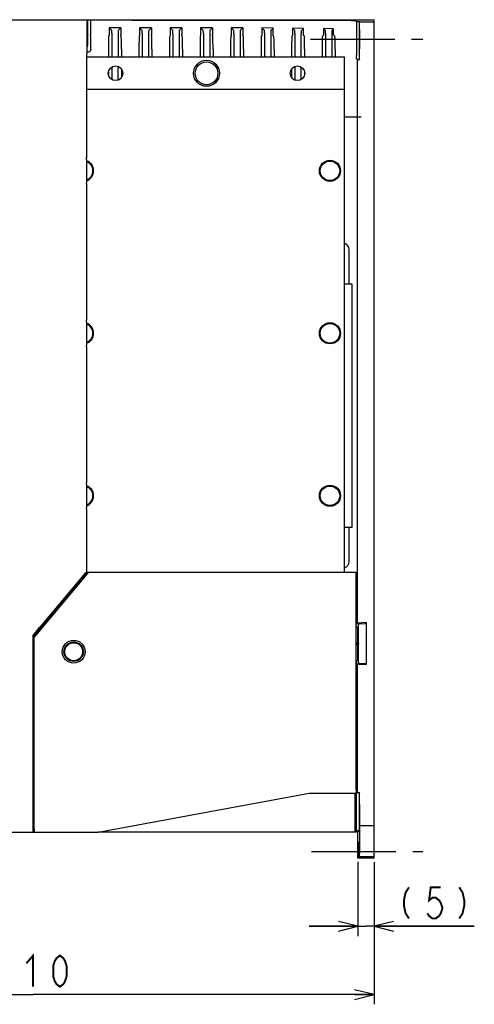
# Model space of a CAD drawing. Extents: x 100 to 1223, y 94 to 846.
# Tile 35 of 39: x 1061 to 1201, y 352 to 655. Entities that reach past the tile are written whole.
import ezdxf

# ---------------------------------------------------------------- set-up
doc = ezdxf.new("R2010")
doc.units = 0
doc.header["$LTSCALE"] = 69.3
doc.linetypes.add('CENTER', pattern=[0.6, 0.375, -0.075, 0.075, -0.075])
doc.layers.get('0').update_dxf_attribs({"linetype": 'CONTINUOUS'})
for name, color, linetype in [('ALL_AXIS', 7, 'CONTINUOUS'), ('ALL_DIM', 7, 'CONTINUOUS'), ('ALL_FEATURES', 7, 'CONTINUOUS')]:
    doc.layers.add(name, color=color, linetype=linetype)
doc.dimstyles.get("Standard").update_dxf_attribs({"dimtxt": 2.5, "dimasz": 2.5, "dimexe": 1.25, "dimexo": 0.625, "dimtad": 1, "dimcen": 2.5, "dimazin": 3, "dimtfac": 1, "dimtmove": 0, "dimatfit": 3})

# ---------------------------------------------------------------- blocks, each defined once
blk = doc.blocks.new('_OPEN')
at = {"color": 0, "linetype": 'BYBLOCK'}
for p, q in [((0, 0), (-1, 0.25)), ((-1, -0.25), (0, 0)), ((-1, 0), (0, 0))]:
    blk.add_line(p, q, dxfattribs=at)
blk = doc.blocks.new('*D8')
at = {"layer": 'ALL_DIM', "color": 2, "linetype": 'CONTINUOUS'}
for p, q in [((960, 395.76), (960, 352)), ((1170, 395.44), (1170, 352)), ((960, 355), (1065, 355)), ((1170, 355), (1065, 355))]:
    blk.add_line(p, q, dxfattribs=at)
at = {"layer": 'ALL_DIM', "color": 2, "linetype": 'CONTINUOUS', "xscale": 6, "yscale": 6, "zscale": 6, "rotation": 180}
blk.add_blockref('_OPEN', (960, 355), dxfattribs=at)
at = {"layer": 'ALL_DIM', "color": 2, "linetype": 'CONTINUOUS', "xscale": 6, "yscale": 6, "zscale": 6}
blk.add_blockref('_OPEN', (1170, 355), dxfattribs=at)
blk = doc.blocks.new('*D10')
at = {"layer": 'ALL_DIM', "color": 2, "linetype": 'CONTINUOUS'}
for p, q in [((1165, 395.87), (1165, 373)), ((1170, 395.77), (1170, 373)), ((1165, 376), (1150, 376)), ((1150, 376), (1167.5, 376)), ((1200.85, 376), (1167.5, 376)), ((1170, 376), (1200.85, 376))]:
    blk.add_line(p, q, dxfattribs=at)
at = {"layer": 'ALL_DIM', "color": 2, "linetype": 'CONTINUOUS', "xscale": 6, "yscale": 6, "zscale": 6}
blk.add_blockref('_OPEN', (1165, 376), dxfattribs=at)
at = {"layer": 'ALL_DIM', "color": 2, "linetype": 'CONTINUOUS', "xscale": 6, "yscale": 6, "zscale": 6, "rotation": 180}
blk.add_blockref('_OPEN', (1170, 376), dxfattribs=at)

msp = doc.modelspace()

# ---------------------------------------------------------------- linework, layer by layer
at = {"layer": 'ALL_AXIS', "color": 7, "linetype": 'CENTER'}
for p, q in [((1150.367, 649), (1185, 649)), ((1150.688, 399), (1185, 399))]:
    msp.add_line(p, q, dxfattribs=at)
at = {"layer": 'ALL_AXIS', "color": 7, "linetype": 'CONTINUOUS'}
for p, q in [((1065.3, 405.3), (1065, 405.3)), ((1065.3, 406), (1065.3, 405)), ((1065.3, 405), (1085, 405))]:
    msp.add_line(p, q, dxfattribs=at)
for centre, radius in [((1118.4, 638.5), 4), ((1090.4, 638.5), 2.25), ((1118.4, 638.5), 3.5), ((1146.4, 638.5), 2.25), ((1156.4, 608.5), 3.25), ((1156.4, 608.5), 3), ((1156.4, 558.5), 3.25), ((1156.4, 558.5), 3), ((1156.4, 508.5), 3.25), ((1156.4, 508.5), 3), ((1077.5, 460.5), 3), ((1077.5, 460.5), 2.75)]:
    msp.add_circle(centre, radius, dxfattribs=at)
for centre, radius, start, end in [((1080.4, 608.5), 3.25, 288.91008, 71.08992), ((1080.4, 608.5), 3, 290.5637, 69.4363), ((1080.4, 558.5), 3.25, 288.91008, 71.08992), ((1080.4, 558.5), 3, 290.5637, 69.4363), ((1080.4, 508.5), 3.25, 288.91008, 71.08992), ((1080.4, 508.5), 3, 290.5637, 69.4363)]:
    msp.add_arc(centre, radius, start, end, dxfattribs=at)
at = {"layer": 'ALL_DIM', "color": 2, "linetype": 'CONTINUOUS', "const_width": 0.6}
for points in [[(1180.727, 388), (1179.695, 386.4), (1179.179, 384), (1179.179, 382.4), (1179.695, 380), (1180.727, 378.4)], [(1190.531, 388), (1187.435, 388), (1186.919, 384), (1187.951, 384.8), (1188.983, 384.8), (1190.015, 384), (1190.531, 383.2), (1191.047, 381.6), (1190.531, 380), (1190.015, 379.2), (1188.983, 378.4), (1187.951, 378.4), (1186.919, 379.2), (1186.403, 380)], [(1196.207, 388), (1197.239, 386.4), (1197.755, 384), (1197.755, 382.4), (1197.239, 380), (1196.207, 378.4)], [(1062.936, 364.6), (1065, 367), (1065, 357.4)], [(1073.256, 357.4), (1072.224, 358.2), (1071.708, 359), (1071.192, 360.6), (1071.192, 363.8), (1071.708, 365.4), (1072.224, 366.2), (1073.256, 367), (1074.288, 366.2), (1074.804, 365.4), (1075.32, 363.8), (1075.32, 360.6), (1074.804, 359), (1074.288, 358.2), (1073.256, 357.4)]]:
    msp.add_lwpolyline(points, dxfattribs=at)
at = {"layer": 'ALL_FEATURES', "color": 7, "linetype": 'CONTINUOUS'}
for p, q in [((961, 655), (1170, 655)), ((1081.779, 655), (1081.779, 647.021)), ((1082.625, 655), (1082.626, 650.363)), ((1095.5, 654.887), (1095.5, 655)), ((1133.159, 654.885), (1162.937, 654.712)), ((1164.545, 654.459), (1163.827, 654.698)), ((1170, 397), (1170, 655)), ((1092.025, 652.5), (1088.375, 652.5)), ((1089.204, 651.671), (1088.375, 652.5)), ((1091.196, 651.671), (1092.025, 652.5)), ((1092.025, 652.5), (1092.026, 650.363)), ((1101.425, 652.5), (1097.775, 652.5)), ((1098.604, 651.671), (1097.775, 652.5)), ((1100.596, 651.671), (1101.425, 652.5)), ((1101.425, 652.5), (1101.426, 650.363)), ((1110.825, 652.5), (1107.175, 652.5)), ((1108.004, 651.671), (1107.175, 652.5)), ((1109.996, 651.671), (1110.825, 652.5)), ((1110.825, 652.5), (1110.826, 650.363)), ((1120.225, 652.5), (1116.575, 652.5)), ((1117.404, 651.671), (1116.575, 652.5)), ((1119.396, 651.671), (1120.225, 652.5)), ((1120.225, 652.5), (1120.226, 650.363)), ((1129.625, 652.5), (1125.975, 652.5)), ((1126.804, 651.671), (1125.975, 652.5)), ((1128.796, 651.671), (1129.625, 652.5)), ((1129.625, 652.5), (1129.626, 650.363)), ((1138.956, 652.431), (1135.403, 652.472)), ((1136.204, 651.671), (1135.403, 652.472)), ((1138.196, 651.671), (1138.956, 652.431)), ((1138.956, 650.446), (1138.956, 652.431)), ((1148.248, 652.323), (1144.913, 652.361)), ((1145.604, 651.671), (1144.913, 652.361)), ((1147.596, 651.671), (1148.248, 652.323)), ((1148.248, 650.554), (1148.248, 652.323)), ((1157.54, 652.214), (1154.424, 652.251)), ((1155.004, 651.671), (1154.424, 652.251)), ((1156.996, 651.671), (1157.54, 652.214)), ((1157.54, 650.662), (1157.54, 652.214)), ((1164.545, 654.459), (1165.419, 654.459)), ((1164.545, 654.459), (1164.545, 643.983)), ((1165.419, 654.459), (1165.419, 643.763)), ((1165.515, 654.363), (1165.419, 654.459)), ((1165.515, 654.363), (1170, 654.363)), ((1165.523, 653.584), (1165.522, 653.983)), ((1165.524, 642.791), (1165.523, 653.584)), ((1082.731, 649.894), (1082.634, 649.991)), ((1088.269, 649.894), (1088.366, 649.991)), ((1089.221, 650.891), (1089.221, 643.5)), ((1092.131, 649.894), (1092.034, 649.991)), ((1097.669, 649.894), (1097.766, 649.991)), ((1098.621, 650.891), (1098.621, 643.5)), ((1101.531, 649.894), (1101.434, 649.991)), ((1107.069, 649.894), (1107.166, 649.991)), ((1108.021, 650.671), (1108.021, 643.5)), ((1110.931, 649.894), (1110.834, 649.991)), ((1116.469, 649.894), (1116.566, 649.991)), ((1117.421, 650.891), (1117.421, 643.5)), ((1120.331, 649.894), (1120.234, 649.991)), ((1125.869, 649.894), (1125.966, 649.991)), ((1126.821, 650.891), (1126.821, 643.5)), ((1129.731, 649.894), (1129.634, 649.991)), ((1135.392, 650.017), (1135.269, 649.894)), ((1136.221, 650.891), (1136.221, 643.5)), ((1139.131, 649.894), (1138.966, 650.059)), ((1144.903, 650.128), (1144.669, 649.894)), ((1145.621, 650.891), (1145.621, 643.5)), ((1147.579, 643.5), (1147.579, 650.671)), ((1148.531, 649.894), (1148.258, 650.167)), ((1154.413, 650.239), (1154.069, 649.894)), ((1155.021, 650.891), (1155.021, 643.5)), ((1157.931, 649.894), (1157.55, 650.275)), ((1088.2, 645.895), (1088.2, 643.5)), ((1092.2, 645.895), (1092.2, 643.5)), ((1097.6, 645.895), (1097.6, 643.5)), ((1101.6, 645.895), (1101.6, 643.5)), ((1107, 645.895), (1107, 643.5)), ((1111, 645.895), (1111, 643.5)), ((1116.4, 645.895), (1116.4, 643.5)), ((1120.4, 645.895), (1120.4, 643.5)), ((1125.8, 645.895), (1125.8, 643.5)), ((1129.8, 645.895), (1129.8, 643.5)), ((1135.2, 645.895), (1135.2, 643.5)), ((1139.2, 645.895), (1139.2, 643.5)), ((1144.6, 645.895), (1144.6, 643.5)), ((1148.6, 645.895), (1148.6, 643.5)), ((1154, 645.895), (1154, 643.5)), ((1158, 645.895), (1158, 643.5)), ((1160.9, 643.5), (1081.579, 643.5)), ((1081.587, 644.509), (1081.622, 644.544)), ((1081.8, 645), (1081.631, 645)), ((1160.9, 484.995), (1160.9, 643.5)), ((1164.859, 642.791), (1164.571, 642.983)), ((1164.859, 642.791), (1165.524, 642.791)), ((1164.859, 469.318), (1164.859, 642.791)), ((1165.419, 643.763), (1165.421, 643.365)), ((1165.427, 642.983), (1165.524, 642.791)), ((1089.221, 640.4), (1089.221, 636.6)), ((1091.179, 636.404), (1091.179, 640.596)), ((1092.2, 639.838), (1092.2, 637.162)), ((1144.6, 639.838), (1144.6, 637.162)), ((1145.621, 640.596), (1145.621, 636.404)), ((1147.579, 636.6), (1147.579, 640.4)), ((1088.2, 638.944), (1088.2, 638.056)), ((1148.6, 638.944), (1148.6, 638.056)), ((1160.9, 633.5), (1081.5, 633.5)), ((1081.509, 634.509), (1081.57, 634.57)), ((1166, 625), (1160.9, 625)), ((1081.492, 612.632), (1081.456, 612.525)), ((1081.448, 612.026), (1081.448, 604.825)), ((1081.456, 604.475), (1081.492, 604.368)), ((1081.5, 563.132), (1081.5, 604.018)), ((1162.3, 573.75), (1162.3, 584.25)), ((1160.9, 573.75), (1163.1, 573.75)), ((1163.1, 573.75), (1163.1, 498.75)), ((1081.448, 562.026), (1081.448, 554.825)), ((1081.492, 562.632), (1081.456, 562.525)), ((1081.456, 554.475), (1081.492, 554.368)), ((1081.5, 513.132), (1081.5, 554.018)), ((1081.492, 512.632), (1081.456, 512.525)), ((1081.448, 512.026), (1081.448, 504.825)), ((1081.456, 504.475), (1081.492, 504.368)), ((1081.5, 485.24), (1081.5, 504.018)), ((1163.1, 498.75), (1160.9, 498.75)), ((1162.3, 488.25), (1162.3, 498.75)), ((1065, 464.992), (1081.784, 484.995)), ((1065.3, 464.891), (1082.169, 484.994)), ((1081.451, 485.106), (1067.013, 467.899)), ((1081.421, 485.117), (1081.451, 485.106)), ((1081.451, 485.106), (1081.5, 485.24)), ((1081.784, 484.995), (1164.492, 484.995)), ((1081.046, 484.682), (1065, 465.56)), ((1080.53, 483.5), (1080.104, 483.5)), ((1164.5, 418), (1164.5, 484.695)), ((1075.9, 477.982), (1075.9, 478.49)), ((1069, 469.759), (1069, 470.267)), ((1065.016, 465.546), (1067, 467.911)), ((1067, 467.375), (1067, 467.911)), ((1164.5, 468.356), (1165, 468)), ((1164.506, 468.847), (1164.859, 469.318)), ((1167.6, 469.461), (1164.859, 469.318)), ((1165, 468), (1165.2, 468)), ((1165, 463.5), (1165, 468)), ((1165.2, 469), (1165.259, 469.079)), ((1165.2, 457), (1165.2, 469)), ((1165.472, 469.103), (1167.237, 469.237)), ((1167.45, 469.261), (1167.6, 469.461)), ((1167.6, 469.461), (1167.6, 456.539)), ((1065, 405), (1065, 465.56)), ((1065.3, 406), (1065.3, 464.891)), ((1164.775, 463.5), (1165, 463.5)), ((1164.775, 462.5), (1165, 462.5)), ((1165, 458), (1165, 462.5)), ((1164.5, 457.644), (1165, 458)), ((1165, 458), (1165.2, 458)), ((1164.859, 456.682), (1164.506, 457.153)), ((1164.859, 456.682), (1167.6, 456.539)), ((1164.859, 417.209), (1164.859, 456.682)), ((1165.2, 457), (1165.259, 456.921)), ((1167.237, 456.763), (1165.472, 456.897)), ((1167.45, 456.739), (1167.6, 456.539)), ((1164.759, 448.565), (1164.5, 448.393)), ((1085, 405), (1150, 417)), ((1150, 417), (1164.474, 417)), ((1164.186, 405), (1164.197, 417)), ((1164.545, 406.41), (1164.545, 416.017)), ((1164.859, 417.209), (1164.571, 417.017)), ((1164.859, 417.209), (1165.524, 417.209)), ((1165.419, 416.237), (1165.419, 406.41)), ((1165.524, 417.209), (1165.427, 417.017)), ((1165.523, 407.777), (1165.524, 417.209)), ((1165.506, 407.371), (1165.506, 410.5)), ((1165.506, 407.371), (1165.507, 407.147)), ((1165.515, 407), (1170, 407)), ((961, 405), (1065.3, 405)), ((1165, 405), (1085, 405)), ((1164.186, 405.299), (1164.519, 405.41)), ((1165.41, 405.41), (1164.519, 405.41)), ((1165.41, 405.41), (1165, 405)), ((1165, 397), (1165, 405)), ((1165, 397), (1165.38, 397.38)), ((1170, 397), (1165, 397)), ((1165.38, 397.38), (1170, 397.378)), ((1165.436, 399.551), (1165.436, 397.811)), ((1165.436, 397.811), (1165.438, 397.586)), ((1165.445, 397.445), (1170, 397.443))]:
    msp.add_line(p, q, dxfattribs=at)
for points in [[(1081.131, 655), (1081.26, 654.983), (1081.381, 654.933), (1081.484, 654.854), (1081.564, 654.75), (1081.614, 654.629), (1081.631, 654.5)], [(1081.622, 644.544), (1081.625, 644.563), (1081.627, 644.614), (1081.628, 644.693), (1081.63, 644.796), (1081.631, 644.916), (1081.631, 654.5)], [(1095.5, 654.887), (1132.784, 654.886), (1133.159, 654.885)], [(1162.937, 654.712), (1163.233, 654.71), (1163.478, 654.708), (1163.663, 654.705), (1163.78, 654.702), (1163.827, 654.698)], [(1088.375, 652.5), (1088.374, 650.363), (1088.373, 650.244), (1088.372, 650.141), (1088.37, 650.061), (1088.368, 650.01), (1088.366, 649.991)], [(1089.221, 650.891), (1089.219, 651.1), (1089.217, 651.288), (1089.215, 651.446), (1089.211, 651.566), (1089.208, 651.642), (1089.204, 651.671)], [(1091.196, 651.671), (1091.192, 651.642), (1091.189, 651.566), (1091.185, 651.446), (1091.183, 651.288), (1091.181, 651.1), (1091.179, 650.891), (1091.179, 643.5)], [(1097.775, 652.5), (1097.774, 650.363), (1097.773, 650.244), (1097.772, 650.141), (1097.77, 650.061), (1097.768, 650.01), (1097.766, 649.991)], [(1098.621, 650.891), (1098.619, 651.1), (1098.617, 651.288), (1098.615, 651.446), (1098.611, 651.566), (1098.608, 651.642), (1098.604, 651.671)], [(1100.596, 651.671), (1100.592, 651.642), (1100.589, 651.566), (1100.585, 651.446), (1100.583, 651.288), (1100.581, 651.1), (1100.579, 650.891), (1100.579, 643.5)], [(1107.175, 652.5), (1107.174, 650.363), (1107.173, 650.244), (1107.172, 650.141), (1107.17, 650.061), (1107.168, 650.01), (1107.166, 649.991)], [(1108.021, 650.671), (1108.021, 650.891), (1108.019, 651.1), (1108.017, 651.288), (1108.015, 651.446), (1108.011, 651.566), (1108.008, 651.642), (1108.004, 651.671)], [(1109.996, 651.671), (1109.992, 651.642), (1109.989, 651.566), (1109.985, 651.446), (1109.983, 651.288), (1109.981, 651.1), (1109.979, 650.891), (1109.979, 643.5)], [(1116.575, 652.5), (1116.574, 650.363), (1116.573, 650.244), (1116.572, 650.141), (1116.57, 650.061), (1116.568, 650.01), (1116.566, 649.991)], [(1117.421, 650.891), (1117.419, 651.1), (1117.417, 651.288), (1117.415, 651.446), (1117.411, 651.566), (1117.408, 651.642), (1117.404, 651.671)], [(1119.396, 651.671), (1119.392, 651.642), (1119.389, 651.566), (1119.385, 651.446), (1119.383, 651.288), (1119.381, 651.1), (1119.379, 650.891), (1119.379, 643.5)], [(1125.975, 652.5), (1125.974, 650.363), (1125.973, 650.244), (1125.972, 650.141), (1125.97, 650.061), (1125.968, 650.01), (1125.966, 649.991)], [(1126.821, 650.891), (1126.819, 651.1), (1126.817, 651.288), (1126.815, 651.446), (1126.811, 651.566), (1126.808, 651.642), (1126.804, 651.671)], [(1128.796, 651.671), (1128.792, 651.642), (1128.789, 651.566), (1128.785, 651.446), (1128.783, 651.288), (1128.781, 651.1), (1128.779, 650.891), (1128.779, 643.5)], [(1135.403, 652.472), (1135.402, 650.406), (1135.401, 650.294), (1135.4, 650.19), (1135.398, 650.102), (1135.395, 650.041), (1135.392, 650.017)], [(1136.221, 650.891), (1136.219, 651.1), (1136.217, 651.288), (1136.215, 651.446), (1136.211, 651.566), (1136.208, 651.642), (1136.204, 651.671)], [(1138.196, 651.671), (1138.192, 651.642), (1138.189, 651.566), (1138.185, 651.446), (1138.183, 651.288), (1138.181, 651.1), (1138.179, 650.891), (1138.179, 643.5)], [(1144.913, 652.361), (1144.913, 650.517), (1144.912, 650.405), (1144.911, 650.301), (1144.908, 650.213), (1144.906, 650.152), (1144.903, 650.128)], [(1145.621, 650.891), (1145.619, 651.1), (1145.617, 651.288), (1145.615, 651.446), (1145.611, 651.566), (1145.608, 651.642), (1145.604, 651.671)], [(1147.596, 651.671), (1147.592, 651.642), (1147.589, 651.566), (1147.585, 651.446), (1147.583, 651.288), (1147.581, 651.1), (1147.579, 650.891), (1147.579, 650.671)], [(1154.424, 652.251), (1154.424, 650.627), (1154.423, 650.515), (1154.421, 650.411), (1154.419, 650.323), (1154.416, 650.263), (1154.413, 650.239)], [(1155.021, 650.891), (1155.019, 651.1), (1155.017, 651.288), (1155.015, 651.446), (1155.011, 651.566), (1155.008, 651.642), (1155.004, 651.671)], [(1156.996, 651.671), (1156.992, 651.642), (1156.989, 651.566), (1156.985, 651.446), (1156.983, 651.288), (1156.981, 651.1), (1156.979, 650.891), (1156.979, 643.5)], [(1165.48, 652), (1165.478, 651.987), (1165.473, 651.885), (1165.468, 651.686), (1165.464, 651.394), (1165.461, 651.022), (1165.458, 650.579), (1165.456, 650.084), (1165.454, 649.551), (1165.454, 649)], [(1165.506, 649), (1165.506, 649.551), (1165.504, 650.084), (1165.502, 650.579), (1165.499, 651.022), (1165.496, 651.394), (1165.492, 651.686), (1165.487, 651.885), (1165.482, 651.987), (1165.48, 652)], [(1165.522, 653.983), (1165.52, 654.142), (1165.519, 654.261), (1165.517, 654.336), (1165.515, 654.363)], [(1082.634, 649.991), (1082.632, 650.01), (1082.63, 650.061), (1082.628, 650.141), (1082.627, 650.244), (1082.626, 650.363)], [(1082.8, 646), (1082.799, 646.673), (1082.795, 647.324), (1082.79, 647.934), (1082.783, 648.486), (1082.775, 648.964), (1082.765, 649.353), (1082.755, 649.643), (1082.743, 649.825), (1082.731, 649.894)], [(1088.269, 649.894), (1088.257, 649.823), (1088.245, 649.634), (1088.234, 649.335), (1088.224, 648.934), (1088.216, 648.442), (1088.209, 647.874), (1088.204, 647.248), (1088.201, 646.582), (1088.2, 645.895)], [(1092.034, 649.991), (1092.032, 650.01), (1092.03, 650.061), (1092.028, 650.141), (1092.027, 650.244), (1092.026, 650.363)], [(1092.2, 645.895), (1092.199, 646.582), (1092.196, 647.248), (1092.191, 647.874), (1092.184, 648.442), (1092.176, 648.934), (1092.166, 649.335), (1092.155, 649.634), (1092.143, 649.823), (1092.131, 649.894)], [(1097.669, 649.894), (1097.657, 649.823), (1097.645, 649.634), (1097.634, 649.335), (1097.624, 648.934), (1097.616, 648.442), (1097.609, 647.874), (1097.604, 647.248), (1097.601, 646.582), (1097.6, 645.895)], [(1101.434, 649.991), (1101.432, 650.01), (1101.43, 650.061), (1101.428, 650.141), (1101.427, 650.244), (1101.426, 650.363)], [(1101.6, 645.895), (1101.599, 646.582), (1101.596, 647.248), (1101.591, 647.874), (1101.584, 648.442), (1101.576, 648.934), (1101.566, 649.335), (1101.555, 649.634), (1101.543, 649.823), (1101.531, 649.894)], [(1107.069, 649.894), (1107.057, 649.823), (1107.045, 649.634), (1107.034, 649.335), (1107.024, 648.934), (1107.016, 648.442), (1107.009, 647.874), (1107.004, 647.248), (1107.001, 646.582), (1107, 645.895)], [(1110.834, 649.991), (1110.832, 650.01), (1110.83, 650.061), (1110.828, 650.141), (1110.827, 650.244), (1110.826, 650.363)], [(1111, 645.895), (1110.999, 646.582), (1110.996, 647.248), (1110.991, 647.874), (1110.984, 648.442), (1110.976, 648.934), (1110.966, 649.335), (1110.955, 649.634), (1110.943, 649.823), (1110.931, 649.894)], [(1116.469, 649.894), (1116.457, 649.823), (1116.445, 649.634), (1116.434, 649.335), (1116.424, 648.934), (1116.416, 648.442), (1116.409, 647.874), (1116.404, 647.248), (1116.401, 646.582), (1116.4, 645.895)], [(1120.234, 649.991), (1120.232, 650.01), (1120.23, 650.061), (1120.228, 650.141), (1120.227, 650.244), (1120.226, 650.363)], [(1120.4, 645.895), (1120.399, 646.582), (1120.396, 647.248), (1120.391, 647.874), (1120.384, 648.442), (1120.376, 648.934), (1120.366, 649.335), (1120.355, 649.634), (1120.343, 649.823), (1120.331, 649.894)], [(1125.869, 649.894), (1125.857, 649.823), (1125.845, 649.634), (1125.834, 649.335), (1125.824, 648.934), (1125.816, 648.442), (1125.809, 647.874), (1125.804, 647.248), (1125.801, 646.582), (1125.8, 645.895)], [(1129.634, 649.991), (1129.632, 650.01), (1129.63, 650.061), (1129.628, 650.141), (1129.627, 650.244), (1129.626, 650.363)], [(1129.8, 645.895), (1129.799, 646.582), (1129.796, 647.248), (1129.791, 647.874), (1129.784, 648.442), (1129.776, 648.934), (1129.766, 649.335), (1129.755, 649.634), (1129.743, 649.823), (1129.731, 649.894)], [(1135.269, 649.894), (1135.257, 649.823), (1135.245, 649.634), (1135.234, 649.335), (1135.224, 648.934), (1135.216, 648.442), (1135.209, 647.874), (1135.204, 647.248), (1135.201, 646.582), (1135.2, 645.895)], [(1138.966, 650.059), (1138.963, 650.082), (1138.961, 650.142), (1138.959, 650.229), (1138.957, 650.333), (1138.956, 650.446)], [(1139.2, 645.895), (1139.199, 646.582), (1139.196, 647.248), (1139.191, 647.874), (1139.184, 648.442), (1139.176, 648.934), (1139.166, 649.335), (1139.155, 649.634), (1139.143, 649.823), (1139.131, 649.894)], [(1144.669, 649.894), (1144.657, 649.823), (1144.645, 649.634), (1144.634, 649.335), (1144.624, 648.934), (1144.616, 648.442), (1144.609, 647.874), (1144.604, 647.248), (1144.601, 646.582), (1144.6, 645.895)], [(1148.258, 650.167), (1148.255, 650.19), (1148.253, 650.25), (1148.251, 650.337), (1148.249, 650.441), (1148.248, 650.554)], [(1148.6, 645.895), (1148.599, 646.582), (1148.596, 647.248), (1148.591, 647.874), (1148.584, 648.442), (1148.576, 648.934), (1148.566, 649.335), (1148.555, 649.634), (1148.543, 649.823), (1148.531, 649.894)], [(1154.069, 649.894), (1154.057, 649.823), (1154.045, 649.634), (1154.034, 649.335), (1154.024, 648.934), (1154.016, 648.442), (1154.009, 647.874), (1154.004, 647.248), (1154.001, 646.582), (1154, 645.895)], [(1157.55, 650.275), (1157.547, 650.299), (1157.545, 650.358), (1157.543, 650.445), (1157.541, 650.549), (1157.54, 650.662)], [(1158, 645.895), (1157.999, 646.582), (1157.996, 647.248), (1157.991, 647.874), (1157.984, 648.442), (1157.976, 648.934), (1157.966, 649.335), (1157.955, 649.634), (1157.943, 649.823), (1157.931, 649.894)], [(1165.454, 649), (1165.454, 648.449), (1165.456, 647.916), (1165.458, 647.421), (1165.461, 646.978), (1165.464, 646.606), (1165.468, 646.314), (1165.473, 646.115), (1165.478, 646.013), (1165.48, 646)], [(1165.48, 646), (1165.482, 646.013), (1165.487, 646.115), (1165.492, 646.314), (1165.496, 646.606), (1165.499, 646.978), (1165.502, 647.421), (1165.504, 647.916), (1165.506, 648.449), (1165.506, 649)], [(1081.631, 646.509), (1081.68, 646.587), (1081.754, 646.798), (1081.779, 647.021)], [(1082.79, 645.895), (1082.764, 645.734), (1082.684, 645.533), (1082.563, 645.354), (1082.406, 645.204), (1082.221, 645.093), (1082.015, 645.023), (1081.8, 645)], [(1082.794, 645.895), (1082.799, 645.947), (1082.8, 646)], [(1081.579, 635.07), (1081.579, 644.137), (1081.58, 644.256), (1081.581, 644.359), (1081.583, 644.439), (1081.585, 644.49), (1081.587, 644.509)], [(1164.571, 642.983), (1164.565, 643.011), (1164.559, 643.087), (1164.555, 643.207), (1164.551, 643.365), (1164.548, 643.553), (1164.546, 643.763), (1164.545, 643.983)], [(1165.421, 643.365), (1165.422, 643.207), (1165.424, 643.087), (1165.426, 643.011), (1165.427, 642.983)], [(1081.492, 612.632), (1081.494, 612.663), (1081.497, 612.737), (1081.498, 612.846), (1081.5, 612.982), (1081.5, 634.137)], [(1081.5, 634.137), (1081.501, 634.256), (1081.503, 634.359), (1081.504, 634.439), (1081.506, 634.49), (1081.509, 634.509)], [(1081.57, 634.57), (1081.572, 634.589), (1081.574, 634.64), (1081.576, 634.719), (1081.577, 634.822), (1081.578, 634.942), (1081.579, 635.07)], [(1081.448, 612.026), (1081.448, 612.175), (1081.449, 612.311), (1081.451, 612.421), (1081.453, 612.494), (1081.456, 612.525)], [(1081.456, 604.475), (1081.453, 604.506), (1081.451, 604.579), (1081.449, 604.689), (1081.448, 604.825)], [(1081.5, 604.018), (1081.498, 604.154), (1081.497, 604.263), (1081.494, 604.337), (1081.492, 604.368)], [(1081.448, 562.026), (1081.448, 562.175), (1081.449, 562.311), (1081.451, 562.421), (1081.453, 562.494), (1081.456, 562.525)], [(1081.492, 562.632), (1081.494, 562.663), (1081.497, 562.737), (1081.498, 562.846), (1081.5, 562.982), (1081.5, 563.132)], [(1081.456, 554.475), (1081.453, 554.506), (1081.451, 554.579), (1081.449, 554.689), (1081.448, 554.825)], [(1081.5, 554.018), (1081.498, 554.154), (1081.497, 554.263), (1081.494, 554.337), (1081.492, 554.368)], [(1081.448, 512.026), (1081.448, 512.175), (1081.449, 512.311), (1081.451, 512.421), (1081.453, 512.494), (1081.456, 512.525)], [(1081.492, 512.632), (1081.494, 512.663), (1081.497, 512.737), (1081.498, 512.846), (1081.5, 512.982), (1081.5, 513.132)], [(1081.456, 504.475), (1081.453, 504.506), (1081.451, 504.579), (1081.449, 504.689), (1081.448, 504.825)], [(1081.5, 504.018), (1081.498, 504.154), (1081.497, 504.263), (1081.494, 504.337), (1081.492, 504.368)], [(1081.421, 485.117), (1081.409, 485.105), (1081.376, 485.068), (1081.321, 485.005), (1081.247, 484.919), (1081.046, 484.682)], [(1164.492, 484.995), (1164.495, 484.973), (1164.498, 484.909), (1164.499, 484.811), (1164.5, 484.695)], [(1165.259, 469.079), (1165.275, 469.083), (1165.318, 469.089), (1165.385, 469.096), (1165.472, 469.103)], [(1167.237, 469.237), (1167.324, 469.244), (1167.391, 469.251), (1167.434, 469.257), (1167.45, 469.261)], [(1164.775, 463.5), (1164.768, 463.474), (1164.763, 463.399), (1164.758, 463.287), (1164.756, 463.151), (1164.755, 463.001), (1164.756, 462.85), (1164.759, 462.711), (1164.763, 462.599), (1164.768, 462.526), (1164.775, 462.5)], [(1165, 463.5), (1165.126, 463.32), (1165.192, 463.11), (1165.192, 462.89), (1165.126, 462.68), (1165, 462.5)], [(1165.472, 456.897), (1165.385, 456.904), (1165.318, 456.911), (1165.275, 456.917), (1165.259, 456.921)], [(1167.45, 456.739), (1167.434, 456.743), (1167.391, 456.749), (1167.324, 456.756), (1167.237, 456.763)], [(1164.759, 448.565), (1164.729, 448.561), (1164.652, 448.558), (1164.532, 448.555), (1164.5, 448.554)], [(1164.5, 418), (1164.499, 417.741), (1164.496, 417.5), (1164.492, 417.293), (1164.487, 417.134), (1164.481, 417.034), (1164.474, 417)], [(1164.545, 416.017), (1164.546, 416.237), (1164.548, 416.447), (1164.551, 416.635), (1164.555, 416.793), (1164.559, 416.913)], [(1164.559, 416.913), (1164.565, 416.989), (1164.571, 417.017)], [(1165.427, 417.017), (1165.426, 416.989), (1165.424, 416.913), (1165.422, 416.793), (1165.421, 416.635), (1165.419, 416.237)], [(1165.48, 413.5), (1165.478, 413.487), (1165.473, 413.385), (1165.468, 413.186), (1165.464, 412.894), (1165.461, 412.522), (1165.458, 412.079), (1165.456, 411.584), (1165.454, 411.051), (1165.454, 398.445)], [(1165.506, 410.5), (1165.506, 411.051), (1165.504, 411.584), (1165.502, 412.079), (1165.499, 412.522), (1165.496, 412.894), (1165.492, 413.186), (1165.487, 413.385), (1165.482, 413.487), (1165.48, 413.5)], [(1164.519, 405.41), (1164.525, 405.437), (1164.53, 405.512), (1164.535, 405.632), (1164.539, 405.79), (1164.542, 405.979), (1164.544, 406.189), (1164.545, 406.41)], [(1165.419, 406.41), (1165.418, 405.979), (1165.417, 405.79), (1165.416, 405.631), (1165.414, 405.512), (1165.412, 405.437), (1165.41, 405.41)], [(1165.507, 407.147), (1165.508, 407.067), (1165.509, 407.017), (1165.511, 407)], [(1165.515, 407), (1165.517, 407.025), (1165.519, 407.099), (1165.52, 407.218), (1165.522, 407.377), (1165.523, 407.777)], [(1165.384, 399.551), (1165.386, 400.084), (1165.388, 400.579), (1165.391, 401.022), (1165.394, 401.394), (1165.398, 401.686), (1165.403, 401.885), (1165.408, 401.987), (1165.41, 402)], [(1165.41, 402), (1165.413, 401.987), (1165.417, 401.885), (1165.422, 401.686), (1165.426, 401.394), (1165.43, 401.022), (1165.432, 400.579), (1165.435, 400.084), (1165.436, 399.551)], [(1165.38, 397.38), (1165.381, 397.398), (1165.382, 397.448), (1165.383, 397.528)], [(1165.383, 397.528), (1165.383, 397.631), (1165.384, 399.551)], [(1165.438, 397.586), (1165.439, 397.506), (1165.44, 397.457), (1165.441, 397.441)], [(1165.445, 397.445), (1165.447, 397.472), (1165.449, 397.547), (1165.451, 397.667), (1165.452, 397.825), (1165.453, 398.014), (1165.454, 398.445)]]:
    msp.add_lwpolyline(points, dxfattribs=at)
msp.add_circle((1077.5, 460.5), 3.5, dxfattribs=at)
for centre, start, end in [((1160.3, 584.25), 0, 72.4548), ((1160.3, 488.25), 287.5452, 360)]:
    msp.add_arc(centre, 2, start, end, dxfattribs=at)

# ---------------------------------------------------------------- dimensions: what is measured, and where the dimension line sits
at = {"layer": 'ALL_DIM', "color": 2, "linetype": 'CONTINUOUS'}
for base, p1, p2, picture, middle in [((960, 355), (1170, 395.443), (960, 395.763), '*D8', (1052.616, 357.4)), ((1165, 376), (1170, 395.772), (1165, 395.866), '*D10', (1176.083, 378.4))]:
    dim = msp.add_linear_dim(base=base, p1=p1, p2=p2, angle=180, dimstyle='Standard', dxfattribs=at)
    dim.commit()
    dim.dimension.update_dxf_attribs({"geometry": picture, "text_midpoint": middle, "dimtype": 128})

doc.saveas('drawing.dxf')
